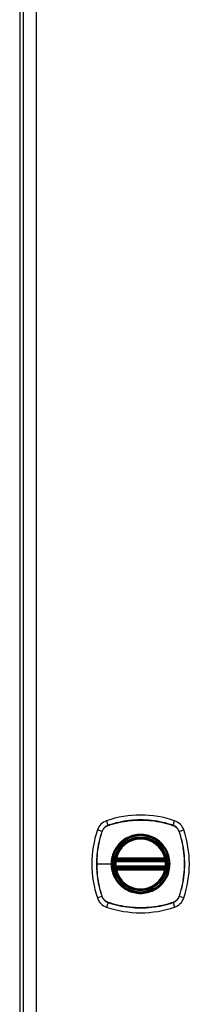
# Model space of a CAD drawing. Header units: inches. Extents: x 11 to 198, y 14 to 125.
# Tile 12 of 24: x 83 to 85, y 68 to 80. Entities that reach past the tile are written whole.
import ezdxf

# ---------------------------------------------------------------- set-up
doc = ezdxf.new("R2010")
doc.units = ezdxf.units.IN
doc.header["$MEASUREMENT"] = 0
doc.layers.add('Visible Edges(ANSI)', color=7, linetype='Continuous', lineweight=25)
doc.layers.add('Visible Tangent Edges(ANSI)', color=7, linetype='Continuous', lineweight=25)

msp = doc.modelspace()

# ---------------------------------------------------------------- linework, layer by layer
at = {"layer": 'Visible Edges(ANSI)'}
for p, q in [((82.928, 91.04), (82.928, 49.238)), ((82.969, 90.879), (82.969, 49.398)), ((84.096, 70.178), (84.69, 70.178)), ((84.1, 70.198), (84.686, 70.198)), ((84.69, 70.1), (84.096, 70.1)), ((84.686, 70.08), (84.1, 70.08))]:
    msp.add_line(p, q, dxfattribs=at)
at = {"layer": 'Visible Edges(ANSI)', "flags": 128}
for points in [[(84.084, 70.192), (84.084, 70.192), (84.084, 70.192), (84.084, 70.192), (84.084, 70.191), (84.084, 70.191), (84.084, 70.19), (84.084, 70.19), (84.084, 70.189), (84.084, 70.188), (84.084, 70.187), (84.083, 70.186), (84.083, 70.185), (84.083, 70.184), (84.083, 70.183), (84.083, 70.181), (84.083, 70.18), (84.082, 70.179), (84.082, 70.177), (84.082, 70.176), (84.082, 70.174), (84.082, 70.172), (84.082, 70.171), (84.081, 70.169), (84.081, 70.168)], [(84.705, 70.168), (84.704, 70.169), (84.704, 70.171), (84.704, 70.172), (84.704, 70.174), (84.704, 70.176), (84.704, 70.177), (84.703, 70.179), (84.703, 70.18), (84.703, 70.181), (84.703, 70.183), (84.703, 70.184), (84.702, 70.185), (84.702, 70.186), (84.702, 70.187), (84.702, 70.188), (84.702, 70.189), (84.702, 70.19), (84.702, 70.19), (84.702, 70.191), (84.701, 70.191), (84.701, 70.192), (84.701, 70.192), (84.701, 70.192), (84.701, 70.192)], [(84.081, 70.11), (84.081, 70.109), (84.082, 70.107), (84.082, 70.106), (84.082, 70.104), (84.082, 70.103), (84.082, 70.101), (84.082, 70.1), (84.083, 70.098), (84.083, 70.097), (84.083, 70.096), (84.083, 70.094), (84.083, 70.093), (84.083, 70.092), (84.084, 70.091), (84.084, 70.09), (84.084, 70.089), (84.084, 70.088), (84.084, 70.088), (84.084, 70.087), (84.084, 70.087), (84.084, 70.086), (84.084, 70.086), (84.084, 70.086), (84.084, 70.086)], [(84.701, 70.086), (84.701, 70.086), (84.701, 70.086), (84.701, 70.086), (84.701, 70.087), (84.702, 70.087), (84.702, 70.088), (84.702, 70.088), (84.702, 70.089), (84.702, 70.09), (84.702, 70.091), (84.702, 70.092), (84.702, 70.093), (84.703, 70.094), (84.703, 70.096), (84.703, 70.097), (84.703, 70.098), (84.703, 70.1), (84.704, 70.101), (84.704, 70.103), (84.704, 70.104), (84.704, 70.106), (84.704, 70.107), (84.704, 70.109), (84.705, 70.11)]]:
    msp.add_lwpolyline(points, dxfattribs=at)
at = {"layer": 'Visible Edges(ANSI)'}
for radius in [0.32, 0.315]:
    msp.add_circle((84.393, 70.139), radius, dxfattribs=at)
for centre, radius, start, end in [((84.038, 70.494), 0.177, 108.7722, 161.2278), ((84.393, 69.45), 1.28, 71.2278, 108.7722), ((84.748, 70.494), 0.177, 18.7722, 71.2278), ((85.082, 70.139), 1.28, 161.2278, 198.7722), ((83.704, 70.139), 1.28, 341.2278, 18.7722), ((84.393, 70.139), 0.313, 13.6344, 166.3656), ((84.393, 70.139), 0.313, 174.7499, 185.2501), ((84.393, 70.139), 0.313, 166.3656, 170.216), ((84.096, 70.19), 0.0118, 170.216, 270), ((84.1, 70.21), 0.0118, 166.3656, 270), ((84.686, 70.21), 0.0118, 270, 13.6344), ((84.69, 70.19), 0.0118, 270, 9.784), ((84.393, 70.139), 0.313, 9.784, 13.6344), ((84.393, 70.139), 0.313, 354.7499, 5.2501), ((84.096, 70.088), 0.0118, 90, 189.784), ((84.393, 70.139), 0.313, 189.784, 193.6344), ((84.1, 70.068), 0.0118, 90, 193.6344), ((84.393, 70.139), 0.313, 193.6344, 346.3656), ((84.686, 70.068), 0.0118, 346.3656, 90), ((84.69, 70.088), 0.0118, 350.216, 90), ((84.393, 70.139), 0.313, 346.3656, 350.216), ((84.038, 69.784), 0.177, 198.7722, 251.2278), ((84.748, 69.784), 0.177, 288.7722, 341.2278), ((84.393, 70.828), 1.28, 251.2278, 288.7722)]:
    msp.add_arc(centre, radius, start, end, dxfattribs=at)
at = {"layer": 'Visible Tangent Edges(ANSI)'}
for p, q in [((83.13, 49.398), (83.13, 90.879)), ((84, 70.607), (83.981, 70.662)), ((84.786, 70.607), (84.805, 70.662)), ((83.925, 70.532), (83.87, 70.551)), ((83.927, 70.531), (83.927, 70.531)), ((84, 70.605), (84.001, 70.605)), ((84.785, 70.605), (84.785, 70.605)), ((84.858, 70.531), (84.859, 70.531)), ((84.86, 70.532), (84.915, 70.551)), ((84.093, 70.167), (84.081, 70.168)), ((84.09, 70.191), (84.084, 70.192)), ((84.089, 70.213), (84.1, 70.21)), ((84.093, 70.167), (84.693, 70.167)), ((84.096, 70.178), (84.096, 70.189)), ((84.1, 70.198), (84.1, 70.21)), ((84.686, 70.21), (84.1, 70.21)), ((84.1, 70.188), (84.1, 70.198)), ((84.1, 70.188), (84.686, 70.188)), ((84.686, 70.21), (84.697, 70.213)), ((84.686, 70.21), (84.686, 70.198)), ((84.686, 70.198), (84.686, 70.188)), ((84.69, 70.189), (84.69, 70.178)), ((84.705, 70.168), (84.693, 70.167)), ((84.701, 70.192), (84.695, 70.191)), ((83.862, 70.139), (84.036, 70.139)), ((84.041, 70.139), (84.036, 70.139)), ((84.093, 70.112), (84.081, 70.11)), ((84.084, 70.086), (84.09, 70.087)), ((84.1, 70.068), (84.089, 70.065)), ((84.693, 70.112), (84.093, 70.112)), ((84.096, 70.09), (84.096, 70.1)), ((84.1, 70.08), (84.1, 70.09)), ((84.686, 70.09), (84.1, 70.09)), ((84.1, 70.068), (84.1, 70.08)), ((84.1, 70.068), (84.686, 70.068)), ((84.686, 70.09), (84.686, 70.08)), ((84.686, 70.08), (84.686, 70.068)), ((84.697, 70.065), (84.686, 70.068)), ((84.69, 70.1), (84.69, 70.09)), ((84.705, 70.11), (84.693, 70.112)), ((84.695, 70.087), (84.701, 70.086)), ((83.925, 69.746), (83.87, 69.727)), ((83.927, 69.747), (83.927, 69.747)), ((84.859, 69.747), (84.858, 69.747)), ((84.915, 69.727), (84.86, 69.746)), ((84, 69.672), (83.981, 69.617)), ((84.001, 69.673), (84, 69.674)), ((84.785, 69.674), (84.785, 69.673)), ((84.786, 69.672), (84.805, 69.617))]:
    msp.add_line(p, q, dxfattribs=at)
at = {"layer": 'Visible Tangent Edges(ANSI)', "flags": 128}
for points in [[(84.786, 70.607), (84.754, 70.617), (84.722, 70.626), (84.69, 70.635), (84.657, 70.642), (84.625, 70.649), (84.592, 70.655), (84.559, 70.66), (84.525, 70.664), (84.492, 70.667), (84.459, 70.669), (84.425, 70.671), (84.392, 70.671), (84.359, 70.671), (84.326, 70.669), (84.292, 70.667), (84.259, 70.664), (84.226, 70.66), (84.193, 70.655), (84.161, 70.649), (84.128, 70.642), (84.096, 70.635), (84.063, 70.626), (84.031, 70.617), (84, 70.607)], [(84.001, 70.605), (84.032, 70.615), (84.064, 70.624), (84.096, 70.633), (84.129, 70.641), (84.161, 70.648), (84.194, 70.653), (84.227, 70.658), (84.26, 70.663), (84.293, 70.666), (84.326, 70.668), (84.359, 70.669), (84.392, 70.67), (84.425, 70.669), (84.459, 70.668), (84.492, 70.666), (84.525, 70.663), (84.558, 70.659), (84.591, 70.654), (84.624, 70.648), (84.657, 70.641), (84.689, 70.633), (84.721, 70.624), (84.753, 70.615), (84.785, 70.605)], [(83.925, 70.532), (83.915, 70.501), (83.906, 70.469), (83.897, 70.436), (83.89, 70.404), (83.883, 70.371), (83.877, 70.338), (83.872, 70.305), (83.868, 70.272), (83.865, 70.238), (83.863, 70.205), (83.861, 70.172), (83.861, 70.139), (83.861, 70.105), (83.863, 70.072), (83.865, 70.039), (83.868, 70.006), (83.872, 69.972), (83.877, 69.94), (83.883, 69.907), (83.89, 69.874), (83.897, 69.842), (83.906, 69.81), (83.915, 69.778), (83.925, 69.746)], [(83.862, 70.139), (83.862, 70.156), (83.863, 70.172), (83.863, 70.189), (83.864, 70.205), (83.865, 70.222), (83.866, 70.239), (83.868, 70.255), (83.869, 70.272), (83.871, 70.288), (83.873, 70.305), (83.876, 70.321), (83.878, 70.338), (83.881, 70.354), (83.884, 70.371), (83.888, 70.387), (83.891, 70.403), (83.895, 70.419), (83.899, 70.436), (83.903, 70.452), (83.908, 70.468), (83.912, 70.484), (83.917, 70.5), (83.922, 70.515), (83.927, 70.531)], [(84, 70.607), (83.996, 70.605), (83.991, 70.603), (83.987, 70.602), (83.983, 70.6), (83.979, 70.597), (83.975, 70.595), (83.971, 70.593), (83.968, 70.59), (83.964, 70.587), (83.96, 70.584), (83.957, 70.581), (83.954, 70.578), (83.951, 70.575), (83.948, 70.572), (83.945, 70.568), (83.942, 70.564), (83.939, 70.561), (83.937, 70.557), (83.935, 70.553), (83.932, 70.549), (83.93, 70.545), (83.929, 70.541), (83.927, 70.536), (83.925, 70.532)], [(83.927, 70.531), (83.929, 70.536), (83.931, 70.54), (83.932, 70.544), (83.934, 70.548), (83.937, 70.552), (83.939, 70.556), (83.941, 70.559), (83.944, 70.563), (83.947, 70.566), (83.949, 70.57), (83.952, 70.573), (83.956, 70.576), (83.959, 70.58), (83.962, 70.583), (83.965, 70.585), (83.969, 70.588), (83.973, 70.591), (83.976, 70.593), (83.98, 70.595), (83.984, 70.598), (83.988, 70.6), (83.992, 70.601), (83.996, 70.603), (84, 70.605)], [(84.785, 70.605), (84.789, 70.603), (84.794, 70.601), (84.798, 70.6), (84.802, 70.598), (84.806, 70.595), (84.809, 70.593), (84.813, 70.591), (84.817, 70.588), (84.82, 70.585), (84.824, 70.583), (84.827, 70.58), (84.83, 70.576), (84.833, 70.573), (84.836, 70.57), (84.839, 70.566), (84.842, 70.563), (84.844, 70.559), (84.847, 70.556), (84.849, 70.552), (84.851, 70.548), (84.853, 70.544), (84.855, 70.54), (84.857, 70.536), (84.858, 70.531)], [(84.86, 70.532), (84.859, 70.536), (84.857, 70.541), (84.855, 70.545), (84.853, 70.549), (84.851, 70.553), (84.849, 70.557), (84.846, 70.561), (84.844, 70.564), (84.841, 70.568), (84.838, 70.572), (84.835, 70.575), (84.832, 70.578), (84.829, 70.581), (84.825, 70.584), (84.822, 70.587), (84.818, 70.59), (84.814, 70.593), (84.811, 70.595), (84.807, 70.597), (84.803, 70.6), (84.799, 70.602), (84.794, 70.603), (84.79, 70.605), (84.786, 70.607)], [(84.859, 70.531), (84.869, 70.5), (84.878, 70.468), (84.887, 70.436), (84.895, 70.403), (84.901, 70.371), (84.907, 70.338), (84.912, 70.305), (84.916, 70.272), (84.92, 70.239), (84.922, 70.206), (84.923, 70.173), (84.924, 70.14), (84.923, 70.107), (84.922, 70.073), (84.92, 70.04), (84.916, 70.007), (84.912, 69.974), (84.907, 69.941), (84.901, 69.908), (84.895, 69.875), (84.887, 69.843), (84.878, 69.811), (84.869, 69.779), (84.859, 69.747)], [(84.86, 69.746), (84.871, 69.778), (84.88, 69.81), (84.889, 69.842), (84.896, 69.875), (84.903, 69.907), (84.909, 69.94), (84.914, 69.973), (84.918, 70.007), (84.921, 70.04), (84.923, 70.073), (84.925, 70.107), (84.925, 70.14), (84.925, 70.173), (84.923, 70.206), (84.921, 70.24), (84.918, 70.273), (84.914, 70.306), (84.909, 70.339), (84.903, 70.371), (84.896, 70.404), (84.889, 70.436), (84.88, 70.469), (84.871, 70.501), (84.86, 70.532)], [(84.041, 70.139), (84.053, 70.23), (84.088, 70.315), (84.144, 70.389), (84.217, 70.444), (84.302, 70.479), (84.393, 70.491), (84.484, 70.479), (84.569, 70.444), (84.642, 70.388), (84.698, 70.315), (84.733, 70.23), (84.745, 70.139), (84.733, 70.048), (84.698, 69.962), (84.642, 69.89), (84.569, 69.834), (84.484, 69.799), (84.393, 69.787), (84.301, 69.799), (84.216, 69.834), (84.144, 69.89), (84.088, 69.963), (84.053, 70.048), (84.041, 70.139)], [(84.165, 70.414), (84.163, 70.412), (84.161, 70.41), (84.159, 70.408), (84.157, 70.406), (84.155, 70.405), (84.153, 70.403), (84.151, 70.401), (84.149, 70.399), (84.147, 70.397), (84.145, 70.395), (84.143, 70.393), (84.141, 70.391), (84.139, 70.389), (84.137, 70.387), (84.135, 70.385), (84.133, 70.383), (84.131, 70.381), (84.129, 70.379), (84.127, 70.377), (84.126, 70.375), (84.124, 70.373), (84.122, 70.371), (84.12, 70.369), (84.118, 70.367)], [(84.62, 70.414), (84.604, 70.426), (84.587, 70.438), (84.57, 70.449), (84.552, 70.458), (84.533, 70.467), (84.514, 70.475), (84.494, 70.481), (84.474, 70.486), (84.454, 70.491), (84.434, 70.494), (84.414, 70.495), (84.393, 70.496), (84.372, 70.495), (84.352, 70.494), (84.331, 70.491), (84.311, 70.486), (84.291, 70.481), (84.272, 70.475), (84.253, 70.467), (84.234, 70.458), (84.216, 70.449), (84.198, 70.438), (84.181, 70.426), (84.165, 70.414)], [(84.668, 70.367), (84.666, 70.369), (84.664, 70.371), (84.662, 70.373), (84.66, 70.375), (84.658, 70.377), (84.657, 70.379), (84.655, 70.381), (84.653, 70.383), (84.651, 70.385), (84.649, 70.387), (84.647, 70.389), (84.645, 70.391), (84.643, 70.393), (84.641, 70.395), (84.639, 70.397), (84.637, 70.399), (84.635, 70.401), (84.633, 70.403), (84.631, 70.405), (84.629, 70.406), (84.627, 70.408), (84.625, 70.41), (84.623, 70.412), (84.62, 70.414)], [(84.118, 70.367), (84.112, 70.359), (84.106, 70.35), (84.1, 70.342), (84.094, 70.334), (84.088, 70.325), (84.083, 70.316), (84.078, 70.307), (84.073, 70.298), (84.069, 70.289), (84.065, 70.279), (84.061, 70.27), (84.057, 70.26), (84.054, 70.25), (84.051, 70.241), (84.048, 70.231), (84.045, 70.221), (84.043, 70.211), (84.041, 70.2), (84.04, 70.19), (84.038, 70.18), (84.037, 70.17), (84.037, 70.16), (84.036, 70.149), (84.036, 70.139)], [(84.668, 69.912), (84.68, 69.928), (84.692, 69.945), (84.703, 69.962), (84.712, 69.98), (84.721, 69.999), (84.729, 70.018), (84.735, 70.038), (84.74, 70.058), (84.744, 70.078), (84.747, 70.098), (84.749, 70.119), (84.75, 70.139), (84.749, 70.16), (84.747, 70.18), (84.744, 70.201), (84.74, 70.221), (84.735, 70.241), (84.728, 70.26), (84.721, 70.279), (84.712, 70.298), (84.703, 70.316), (84.692, 70.334), (84.68, 70.351), (84.668, 70.367)], [(84.089, 70.213), (84.089, 70.212), (84.088, 70.211), (84.088, 70.21), (84.088, 70.209), (84.088, 70.208), (84.088, 70.207), (84.088, 70.206), (84.088, 70.205), (84.088, 70.204), (84.088, 70.203), (84.088, 70.202), (84.088, 70.202), (84.088, 70.201), (84.088, 70.2), (84.088, 70.199), (84.088, 70.198), (84.088, 70.197), (84.088, 70.196), (84.089, 70.195), (84.089, 70.194), (84.089, 70.194), (84.09, 70.193), (84.09, 70.192), (84.09, 70.191)], [(84.09, 70.191), (84.091, 70.191), (84.091, 70.191), (84.091, 70.191), (84.091, 70.191), (84.091, 70.19), (84.092, 70.19), (84.092, 70.19), (84.092, 70.19), (84.092, 70.19), (84.093, 70.19), (84.093, 70.19), (84.093, 70.19), (84.093, 70.189), (84.093, 70.189), (84.094, 70.189), (84.094, 70.189), (84.094, 70.189), (84.094, 70.189), (84.095, 70.189), (84.095, 70.189), (84.095, 70.189), (84.096, 70.189), (84.096, 70.189), (84.096, 70.189)], [(84.093, 70.167), (84.093, 70.167), (84.093, 70.168), (84.093, 70.169), (84.094, 70.17), (84.094, 70.17), (84.094, 70.171), (84.094, 70.172), (84.094, 70.173), (84.094, 70.173), (84.095, 70.174), (84.095, 70.174), (84.095, 70.175), (84.095, 70.176), (84.095, 70.176), (84.095, 70.176), (84.096, 70.177), (84.096, 70.177), (84.096, 70.178), (84.096, 70.178), (84.096, 70.178), (84.096, 70.178), (84.096, 70.178), (84.096, 70.178), (84.096, 70.178)], [(84.096, 70.189), (84.096, 70.189), (84.096, 70.189), (84.097, 70.189), (84.097, 70.188), (84.097, 70.188), (84.097, 70.188), (84.097, 70.188), (84.097, 70.188), (84.098, 70.188), (84.098, 70.188), (84.098, 70.188), (84.098, 70.188), (84.098, 70.188), (84.098, 70.188), (84.099, 70.188), (84.099, 70.188), (84.099, 70.188), (84.099, 70.188), (84.099, 70.188), (84.1, 70.188), (84.1, 70.188), (84.1, 70.188), (84.1, 70.188), (84.1, 70.188)], [(84.686, 70.188), (84.686, 70.188), (84.686, 70.188), (84.686, 70.188), (84.686, 70.188), (84.686, 70.188), (84.687, 70.188), (84.687, 70.188), (84.687, 70.188), (84.687, 70.188), (84.687, 70.188), (84.687, 70.188), (84.688, 70.188), (84.688, 70.188), (84.688, 70.188), (84.688, 70.188), (84.688, 70.188), (84.688, 70.188), (84.689, 70.188), (84.689, 70.188), (84.689, 70.188), (84.689, 70.189), (84.689, 70.189), (84.69, 70.189), (84.69, 70.189)], [(84.69, 70.189), (84.69, 70.189), (84.69, 70.189), (84.69, 70.189), (84.691, 70.189), (84.691, 70.189), (84.691, 70.189), (84.692, 70.189), (84.692, 70.189), (84.692, 70.189), (84.692, 70.189), (84.693, 70.189), (84.693, 70.19), (84.693, 70.19), (84.693, 70.19), (84.693, 70.19), (84.694, 70.19), (84.694, 70.19), (84.694, 70.19), (84.694, 70.19), (84.695, 70.191), (84.695, 70.191), (84.695, 70.191), (84.695, 70.191), (84.695, 70.191)], [(84.69, 70.178), (84.69, 70.178), (84.69, 70.178), (84.69, 70.178), (84.69, 70.178), (84.69, 70.178), (84.69, 70.178), (84.69, 70.177), (84.69, 70.177), (84.69, 70.176), (84.69, 70.176), (84.691, 70.176), (84.691, 70.175), (84.691, 70.174), (84.691, 70.174), (84.691, 70.173), (84.691, 70.173), (84.692, 70.172), (84.692, 70.171), (84.692, 70.17), (84.692, 70.17), (84.692, 70.169), (84.693, 70.168), (84.693, 70.167), (84.693, 70.167)], [(84.695, 70.191), (84.696, 70.192), (84.696, 70.193), (84.696, 70.194), (84.697, 70.194), (84.697, 70.195), (84.697, 70.196), (84.698, 70.197), (84.698, 70.198), (84.698, 70.199), (84.698, 70.2), (84.698, 70.201), (84.698, 70.202), (84.698, 70.202), (84.698, 70.203), (84.698, 70.204), (84.698, 70.205), (84.698, 70.206), (84.698, 70.207), (84.698, 70.208), (84.698, 70.209), (84.698, 70.21), (84.697, 70.211), (84.697, 70.212), (84.697, 70.213)], [(83.927, 69.747), (83.922, 69.763), (83.917, 69.779), (83.912, 69.795), (83.907, 69.81), (83.903, 69.827), (83.899, 69.843), (83.895, 69.859), (83.891, 69.875), (83.888, 69.891), (83.884, 69.907), (83.881, 69.924), (83.879, 69.94), (83.876, 69.957), (83.873, 69.973), (83.871, 69.99), (83.869, 70.006), (83.868, 70.023), (83.866, 70.039), (83.865, 70.056), (83.864, 70.073), (83.863, 70.089), (83.863, 70.106), (83.862, 70.122), (83.862, 70.139)], [(84.036, 70.139), (84.036, 70.129), (84.037, 70.119), (84.037, 70.108), (84.038, 70.098), (84.04, 70.088), (84.041, 70.078), (84.043, 70.068), (84.046, 70.057), (84.048, 70.047), (84.051, 70.038), (84.054, 70.028), (84.057, 70.018), (84.061, 70.008), (84.065, 69.999), (84.069, 69.99), (84.073, 69.98), (84.078, 69.971), (84.083, 69.962), (84.088, 69.953), (84.094, 69.945), (84.1, 69.936), (84.106, 69.928), (84.112, 69.92), (84.118, 69.912)], [(84.09, 70.087), (84.09, 70.086), (84.09, 70.085), (84.089, 70.085), (84.089, 70.084), (84.089, 70.083), (84.088, 70.082), (84.088, 70.081), (84.088, 70.08), (84.088, 70.079), (84.088, 70.079), (84.088, 70.078), (84.088, 70.077), (84.088, 70.076), (84.088, 70.075), (84.088, 70.074), (84.088, 70.073), (84.088, 70.072), (84.088, 70.071), (84.088, 70.07), (84.088, 70.069), (84.088, 70.068), (84.088, 70.067), (84.089, 70.066), (84.089, 70.065)], [(84.096, 70.09), (84.096, 70.09), (84.096, 70.09), (84.095, 70.089), (84.095, 70.089), (84.095, 70.089), (84.094, 70.089), (84.094, 70.089), (84.094, 70.089), (84.094, 70.089), (84.093, 70.089), (84.093, 70.089), (84.093, 70.089), (84.093, 70.089), (84.093, 70.088), (84.092, 70.088), (84.092, 70.088), (84.092, 70.088), (84.092, 70.088), (84.091, 70.088), (84.091, 70.088), (84.091, 70.087), (84.091, 70.087), (84.091, 70.087), (84.09, 70.087)], [(84.096, 70.1), (84.096, 70.1), (84.096, 70.1), (84.096, 70.1), (84.096, 70.1), (84.096, 70.1), (84.096, 70.101), (84.096, 70.101), (84.096, 70.101), (84.095, 70.102), (84.095, 70.102), (84.095, 70.103), (84.095, 70.103), (84.095, 70.104), (84.095, 70.104), (84.094, 70.105), (84.094, 70.106), (84.094, 70.106), (84.094, 70.107), (84.094, 70.108), (84.094, 70.108), (84.093, 70.109), (84.093, 70.11), (84.093, 70.111), (84.093, 70.112)], [(84.1, 70.09), (84.1, 70.09), (84.1, 70.09), (84.1, 70.09), (84.1, 70.09), (84.099, 70.09), (84.099, 70.09), (84.099, 70.09), (84.099, 70.09), (84.099, 70.09), (84.098, 70.09), (84.098, 70.09), (84.098, 70.09), (84.098, 70.09), (84.098, 70.09), (84.098, 70.09), (84.097, 70.09), (84.097, 70.09), (84.097, 70.09), (84.097, 70.09), (84.097, 70.09), (84.097, 70.09), (84.096, 70.09), (84.096, 70.09), (84.096, 70.09)], [(84.69, 70.09), (84.69, 70.09), (84.689, 70.09), (84.689, 70.09), (84.689, 70.09), (84.689, 70.09), (84.689, 70.09), (84.688, 70.09), (84.688, 70.09), (84.688, 70.09), (84.688, 70.09), (84.688, 70.09), (84.688, 70.09), (84.687, 70.09), (84.687, 70.09), (84.687, 70.09), (84.687, 70.09), (84.687, 70.09), (84.687, 70.09), (84.686, 70.09), (84.686, 70.09), (84.686, 70.09), (84.686, 70.09), (84.686, 70.09), (84.686, 70.09)], [(84.693, 70.112), (84.693, 70.111), (84.693, 70.11), (84.692, 70.109), (84.692, 70.108), (84.692, 70.108), (84.692, 70.107), (84.692, 70.106), (84.691, 70.106), (84.691, 70.105), (84.691, 70.104), (84.691, 70.104), (84.691, 70.103), (84.691, 70.103), (84.69, 70.102), (84.69, 70.102), (84.69, 70.101), (84.69, 70.101), (84.69, 70.101), (84.69, 70.1), (84.69, 70.1), (84.69, 70.1), (84.69, 70.1), (84.69, 70.1), (84.69, 70.1)], [(84.695, 70.087), (84.695, 70.087), (84.695, 70.087), (84.695, 70.087), (84.695, 70.088), (84.694, 70.088), (84.694, 70.088), (84.694, 70.088), (84.694, 70.088), (84.693, 70.088), (84.693, 70.088), (84.693, 70.089), (84.693, 70.089), (84.693, 70.089), (84.692, 70.089), (84.692, 70.089), (84.692, 70.089), (84.692, 70.089), (84.691, 70.089), (84.691, 70.089), (84.691, 70.089), (84.69, 70.089), (84.69, 70.09), (84.69, 70.09), (84.69, 70.09)], [(84.697, 70.065), (84.697, 70.066), (84.697, 70.067), (84.698, 70.068), (84.698, 70.069), (84.698, 70.07), (84.698, 70.071), (84.698, 70.072), (84.698, 70.073), (84.698, 70.074), (84.698, 70.075), (84.698, 70.076), (84.698, 70.077), (84.698, 70.078), (84.698, 70.079), (84.698, 70.079), (84.698, 70.08), (84.698, 70.081), (84.697, 70.082), (84.697, 70.083), (84.697, 70.084), (84.696, 70.085), (84.696, 70.085), (84.696, 70.086), (84.695, 70.087)], [(84.118, 69.912), (84.12, 69.909), (84.122, 69.907), (84.124, 69.905), (84.126, 69.903), (84.127, 69.901), (84.129, 69.899), (84.131, 69.897), (84.133, 69.895), (84.135, 69.893), (84.137, 69.891), (84.139, 69.889), (84.141, 69.887), (84.143, 69.885), (84.145, 69.883), (84.147, 69.881), (84.149, 69.879), (84.151, 69.877), (84.153, 69.875), (84.155, 69.874), (84.157, 69.872), (84.159, 69.87), (84.161, 69.868), (84.163, 69.866), (84.165, 69.864)], [(84.165, 69.864), (84.181, 69.852), (84.198, 69.84), (84.216, 69.829), (84.234, 69.82), (84.253, 69.811), (84.272, 69.803), (84.291, 69.797), (84.311, 69.792), (84.331, 69.788), (84.352, 69.785), (84.372, 69.783), (84.393, 69.782), (84.414, 69.783), (84.434, 69.785), (84.455, 69.788), (84.475, 69.792), (84.495, 69.797), (84.514, 69.804), (84.533, 69.811), (84.552, 69.82), (84.57, 69.829), (84.588, 69.84), (84.604, 69.852), (84.62, 69.864)], [(84.62, 69.864), (84.623, 69.866), (84.625, 69.868), (84.627, 69.87), (84.629, 69.872), (84.631, 69.874), (84.633, 69.875), (84.635, 69.877), (84.637, 69.879), (84.639, 69.881), (84.641, 69.883), (84.643, 69.885), (84.645, 69.887), (84.647, 69.889), (84.649, 69.891), (84.651, 69.893), (84.653, 69.895), (84.655, 69.897), (84.657, 69.899), (84.658, 69.901), (84.66, 69.903), (84.662, 69.905), (84.664, 69.907), (84.666, 69.909), (84.668, 69.912)], [(83.925, 69.746), (83.927, 69.742), (83.929, 69.737), (83.93, 69.733), (83.932, 69.729), (83.935, 69.725), (83.937, 69.721), (83.939, 69.718), (83.942, 69.714), (83.945, 69.71), (83.948, 69.707), (83.951, 69.703), (83.954, 69.7), (83.957, 69.697), (83.96, 69.694), (83.964, 69.691), (83.968, 69.688), (83.971, 69.686), (83.975, 69.683), (83.979, 69.681), (83.983, 69.679), (83.987, 69.677), (83.991, 69.675), (83.996, 69.673), (84, 69.672)], [(84, 69.674), (83.996, 69.675), (83.992, 69.677), (83.988, 69.679), (83.984, 69.681), (83.98, 69.683), (83.976, 69.685), (83.973, 69.688), (83.969, 69.69), (83.965, 69.693), (83.962, 69.696), (83.959, 69.699), (83.956, 69.702), (83.952, 69.705), (83.949, 69.708), (83.947, 69.712), (83.944, 69.715), (83.941, 69.719), (83.939, 69.723), (83.937, 69.726), (83.934, 69.73), (83.932, 69.734), (83.931, 69.738), (83.929, 69.742), (83.927, 69.747)], [(84.858, 69.747), (84.857, 69.742), (84.855, 69.738), (84.853, 69.734), (84.851, 69.73), (84.849, 69.726), (84.847, 69.723), (84.844, 69.719), (84.842, 69.715), (84.839, 69.712), (84.836, 69.708), (84.833, 69.705), (84.83, 69.702), (84.827, 69.699), (84.824, 69.696), (84.82, 69.693), (84.817, 69.69), (84.813, 69.688), (84.809, 69.685), (84.806, 69.683), (84.802, 69.681), (84.798, 69.679), (84.794, 69.677), (84.789, 69.675), (84.785, 69.674)], [(84.786, 69.672), (84.79, 69.673), (84.794, 69.675), (84.799, 69.677), (84.803, 69.679), (84.807, 69.681), (84.811, 69.683), (84.814, 69.686), (84.818, 69.688), (84.822, 69.691), (84.825, 69.694), (84.829, 69.697), (84.832, 69.7), (84.835, 69.703), (84.838, 69.707), (84.841, 69.71), (84.844, 69.714), (84.846, 69.718), (84.849, 69.721), (84.851, 69.725), (84.853, 69.729), (84.855, 69.733), (84.857, 69.737), (84.859, 69.742), (84.86, 69.746)], [(84, 69.672), (84.031, 69.661), (84.063, 69.652), (84.096, 69.643), (84.128, 69.636), (84.161, 69.629), (84.194, 69.623), (84.227, 69.618), (84.26, 69.614), (84.294, 69.611), (84.327, 69.609), (84.36, 69.607), (84.394, 69.607), (84.427, 69.607), (84.46, 69.609), (84.493, 69.611), (84.527, 69.614), (84.56, 69.618), (84.593, 69.623), (84.625, 69.629), (84.658, 69.636), (84.69, 69.643), (84.722, 69.652), (84.754, 69.661), (84.786, 69.672)], [(84.785, 69.673), (84.753, 69.663), (84.722, 69.654), (84.689, 69.645), (84.657, 69.637), (84.625, 69.631), (84.592, 69.625), (84.559, 69.62), (84.526, 69.616), (84.493, 69.612), (84.46, 69.61), (84.427, 69.609), (84.394, 69.608), (84.36, 69.609), (84.327, 69.61), (84.294, 69.612), (84.261, 69.616), (84.228, 69.62), (84.195, 69.625), (84.162, 69.631), (84.129, 69.637), (84.097, 69.645), (84.064, 69.654), (84.032, 69.663), (84.001, 69.673)]]:
    msp.add_lwpolyline(points, dxfattribs=at)
at = {"layer": 'Visible Tangent Edges(ANSI)'}
for radius in [0.346, 0.342, 0.325, 0.324]:
    msp.add_circle((84.393, 70.139), radius, dxfattribs=at)
for start, end in [(13.6344, 166.3656), (174.7499, 185.2501), (354.7499, 5.2501), (193.6344, 346.3656)]:
    msp.add_arc((84.393, 70.139), 0.301, start, end, dxfattribs=at)
for centre, major_axis, ratio, start_param, end_param in [((83.93, 70.531), (0.00933, -0.00312), 0.002893, 1.85298, 2.093627), ((84.001, 70.602), (0.00312, -0.00933), 0.002893, 4.189559, 4.430205), ((84.784, 70.602), (-0.00312, -0.00933), 0.002893, 1.85298, 2.093627), ((84.856, 70.531), (-0.00933, -0.00312), 0.002893, 4.189559, 4.430205), ((84.085, 70.192), (0.00773, 0.00893), 0.431674, 4.96723, 6.283185), ((84.096, 70.187), (0.0021, 0.0116), 0.025638, 0, 1.426581), ((84.69, 70.187), (-0.0021, 0.0116), 0.025638, 4.856604, 6.283185), ((84.701, 70.192), (-0.00773, 0.00893), 0.431674, 0, 1.315955), ((84.085, 70.086), (0.00773, -0.00893), 0.431674, 0, 1.315955), ((84.096, 70.091), (0.0021, -0.0116), 0.025638, 4.856604, 6.283185), ((84.69, 70.091), (-0.0021, -0.0116), 0.025638, 0, 1.426581), ((84.701, 70.086), (-0.00773, -0.00893), 0.431674, 4.96723, 6.283185), ((83.93, 69.748), (0.00933, 0.00312), 0.002893, 4.189559, 4.430205), ((84.856, 69.748), (-0.00933, 0.00312), 0.002893, 1.85298, 2.093627), ((84.001, 69.676), (0.00312, 0.00933), 0.002893, 1.85298, 2.093627), ((84.784, 69.676), (0.00312, -0.00933), 0.002893, 1.047966, 1.288612)]:
    msp.add_ellipse(centre, major_axis=major_axis, ratio=ratio, start_param=start_param, end_param=end_param, dxfattribs=at)

doc.saveas('drawing.dxf')
